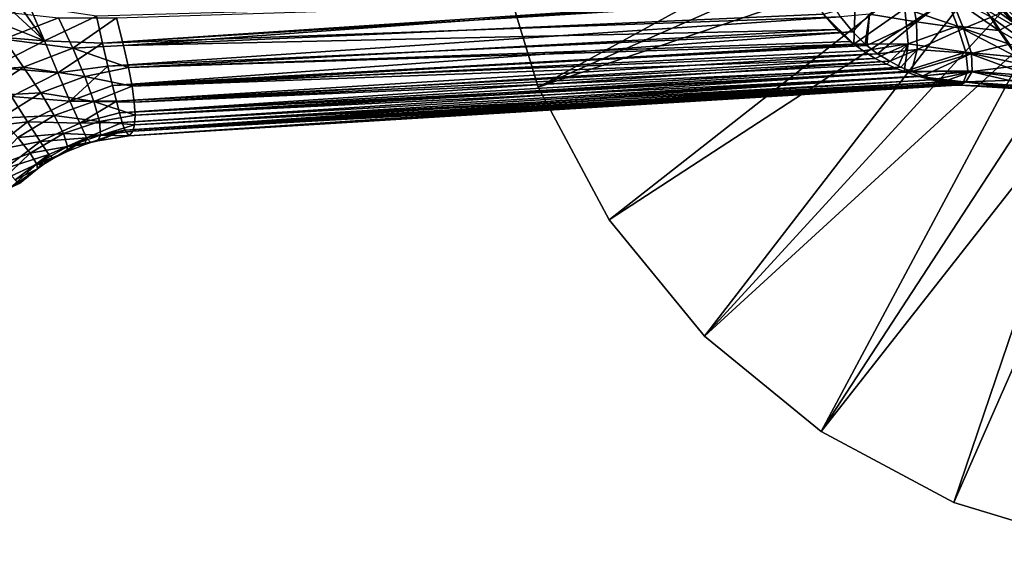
# Model space of a CAD drawing. Header units: millimetres. Extents: x -110 to 119, y -127 to 212.
# Tile 102 of 186: x 19 to 64, y -34 to -10. Entities that reach past the tile are written whole.
import ezdxf

# ---------------------------------------------------------------- set-up
doc = ezdxf.new("R2010")
doc.units = ezdxf.units.MM
doc.header["$LTSCALE"] = 26.699852
for name, color, linetype in [('11', 7, 'CONTINUOUS'), ('14', 7, 'CONTINUOUS'), ('2', 7, 'CONTINUOUS'), ('33', 7, 'CONTINUOUS'), ('34', 7, 'CONTINUOUS'), ('37', 7, 'CONTINUOUS'), ('38', 7, 'CONTINUOUS'), ('388', 7, 'CONTINUOUS'), ('389', 7, 'CONTINUOUS'), ('4', 7, 'CONTINUOUS'), ('436', 7, 'CONTINUOUS'), ('50', 7, 'CONTINUOUS'), ('51', 7, 'CONTINUOUS'), ('52', 7, 'CONTINUOUS')]:
    doc.layers.add(name, color=color, linetype=linetype)

msp = doc.modelspace()

# ---------------------------------------------------------------- linework, layer by layer
at = {"layer": '11', "color": 7, "linetype": 'CONTINUOUS', "true_color": 0xa2afbf}
msp.add_3dface([(60.5, -8.372, -21), (75, -16.743, -21), (89.5, -8.372, -21), (60.5, -8.372, -21)], dxfattribs=at)
at = {"layer": '14', "color": 7, "linetype": 'CONTINUOUS', "true_color": 0xa2afbf}
for points in [[(75, -16.743, -21), (60.5, -8.372, -21), (75, -16.743, -35), (75, -16.743, -21)], [(75, -16.743, -35), (60.5, -8.372, -21), (60.5, -8.372, -35), (75, -16.743, -35)]]:
    msp.add_3dface(points, dxfattribs=at)
at = {"layer": '2', "color": 7, "linetype": 'CONTINUOUS', "true_color": 0xa2afbf}
for points in [[(40.673, -6.828, -56), (42.664, -13.394, -56), (40.673, -6.828, -53), (40.673, -6.828, -56)], [(40.673, -6.828, -53), (42.664, -13.394, -56), (42.664, -13.394, -53), (40.673, -6.828, -53)], [(42.664, -13.394, -56), (45.899, -19.445, -56), (42.664, -13.394, -53), (42.664, -13.394, -56)], [(42.664, -13.394, -53), (45.899, -19.445, -56), (45.899, -19.445, -53), (42.664, -13.394, -53)], [(45.899, -19.445, -56), (50.251, -24.749, -56), (45.899, -19.445, -53), (45.899, -19.445, -56)], [(45.899, -19.445, -53), (50.251, -24.749, -56), (50.251, -24.749, -53), (45.899, -19.445, -53)], [(50.251, -24.749, -56), (55.555, -29.101, -56), (50.251, -24.749, -53), (50.251, -24.749, -56)], [(50.251, -24.749, -53), (55.555, -29.101, -56), (55.555, -29.101, -53), (50.251, -24.749, -53)], [(55.555, -29.101, -56), (61.606, -32.336, -56), (55.555, -29.101, -53), (55.555, -29.101, -56)], [(55.555, -29.101, -53), (61.606, -32.336, -56), (61.606, -32.336, -53), (55.555, -29.101, -53)], [(61.606, -32.336, -56), (68.172, -34.327, -56), (61.606, -32.336, -53), (61.606, -32.336, -56)], [(61.606, -32.336, -53), (68.172, -34.327, -56), (68.172, -34.327, -53), (61.606, -32.336, -53)]]:
    msp.add_3dface(points, dxfattribs=at)
at = {"layer": '33', "color": 7, "linetype": 'CONTINUOUS', "true_color": 0xa2afbf}
for points in [[(17.294, -9.852, -10.036), (20.799, -10.243, -8.771), (18.31, -11.214, -9.087), (17.294, -9.852, -10.036)], [(20.799, -10.243, -8.771), (21.451, -11.624, -7.79), (18.31, -11.214, -9.087), (20.799, -10.243, -8.771)], [(20.799, -10.243, -8.771), (23.441, -10.243, -8.395), (21.451, -11.624, -7.79), (20.799, -10.243, -8.771)], [(23.441, -10.243, -8.395), (23.774, -11.5, -7.515), (21.451, -11.624, -7.79), (23.441, -10.243, -8.395)], [(18.31, -11.214, -9.087), (19.216, -12.482, -8.015), (16.082, -12.692, -9.59), (18.31, -11.214, -9.087)], [(18.31, -11.214, -9.087), (21.451, -11.624, -7.79), (19.216, -12.482, -8.015), (18.31, -11.214, -9.087)], [(21.451, -11.624, -7.79), (22.002, -12.906, -6.628), (19.216, -12.482, -8.015), (21.451, -11.624, -7.79)], [(23.774, -11.5, -7.515), (24.003, -12.503, -6.646), (21.451, -11.624, -7.79), (23.774, -11.5, -7.515)], [(21.451, -11.624, -7.79), (24.003, -12.503, -6.646), (22.002, -12.906, -6.628), (21.451, -11.624, -7.79)], [(16.082, -12.692, -9.59), (19.216, -12.482, -8.015), (17.197, -13.805, -8.37), (16.082, -12.692, -9.59)], [(19.216, -12.482, -8.015), (19.996, -13.648, -6.79), (17.197, -13.805, -8.37), (19.216, -12.482, -8.015)], [(19.216, -12.482, -8.015), (22.002, -12.906, -6.628), (19.996, -13.648, -6.79), (19.216, -12.482, -8.015)], [(24.003, -12.503, -6.646), (24.159, -13.35, -5.744), (22.002, -12.906, -6.628), (24.003, -12.503, -6.646)], [(22.002, -12.906, -6.628), (22.418, -14.045, -5.267), (19.996, -13.648, -6.79), (22.002, -12.906, -6.628)], [(22.002, -12.906, -6.628), (24.159, -13.35, -5.744), (22.418, -14.045, -5.267), (22.002, -12.906, -6.628)], [(24.159, -13.35, -5.744), (24.255, -14.084, -4.773), (22.418, -14.045, -5.267), (24.159, -13.35, -5.744)], [(17.197, -13.805, -8.37), (19.996, -13.648, -6.79), (18.162, -14.811, -7.034), (17.197, -13.805, -8.37)], [(19.996, -13.648, -6.79), (20.613, -14.682, -5.391), (18.162, -14.811, -7.034), (19.996, -13.648, -6.79)], [(19.996, -13.648, -6.79), (22.418, -14.045, -5.267), (20.613, -14.682, -5.391), (19.996, -13.648, -6.79)], [(22.418, -14.045, -5.267), (22.668, -14.962, -3.714), (20.613, -14.682, -5.391), (22.418, -14.045, -5.267)], [(24.255, -14.084, -4.773), (24.292, -14.672, -3.771), (22.418, -14.045, -5.267), (24.255, -14.084, -4.773)], [(22.418, -14.045, -5.267), (24.292, -14.672, -3.771), (22.668, -14.962, -3.714), (22.418, -14.045, -5.267)], [(18.162, -14.811, -7.034), (20.613, -14.682, -5.391), (18.945, -15.698, -5.556), (18.162, -14.811, -7.034)], [(20.613, -14.682, -5.391), (21.036, -15.516, -3.818), (18.945, -15.698, -5.556), (20.613, -14.682, -5.391)], [(20.613, -14.682, -5.391), (22.668, -14.962, -3.714), (21.036, -15.516, -3.818), (20.613, -14.682, -5.391)], [(24.292, -14.672, -3.771), (24.265, -15.111, -2.762), (22.668, -14.962, -3.714), (24.292, -14.672, -3.771)], [(22.668, -14.962, -3.714), (22.72, -15.589, -1.966), (21.036, -15.516, -3.818), (22.668, -14.962, -3.714)], [(22.668, -14.962, -3.714), (24.265, -15.111, -2.762), (22.72, -15.589, -1.966), (22.668, -14.962, -3.714)], [(24.265, -15.111, -2.762), (24.2, -15.405, -1.778), (22.72, -15.589, -1.966), (24.265, -15.111, -2.762)], [(18.945, -15.698, -5.556), (19.512, -16.409, -3.929), (17.61, -17.103, -5.575), (18.945, -15.698, -5.556)], [(18.945, -15.698, -5.556), (21.036, -15.516, -3.818), (19.512, -16.409, -3.929), (18.945, -15.698, -5.556)], [(21.036, -15.516, -3.818), (21.222, -16.096, -2.052), (19.512, -16.409, -3.929), (21.036, -15.516, -3.818)], [(21.036, -15.516, -3.818), (22.72, -15.589, -1.966), (21.222, -16.096, -2.052), (21.036, -15.516, -3.818)], [(22.72, -15.589, -1.966), (22.596, -15.839, -0.062), (21.222, -16.096, -2.052), (22.72, -15.589, -1.966)], [(22.72, -15.589, -1.966), (24.03, -15.618, 0), (22.596, -15.839, -0.062), (22.72, -15.589, -1.966)], [(24.2, -15.405, -1.778), (24.03, -15.618, 0), (22.72, -15.589, -1.966), (24.2, -15.405, -1.778)], [(19.512, -16.409, -3.929), (21.222, -16.096, -2.052), (19.813, -16.909, -2.123), (19.512, -16.409, -3.929)], [(21.222, -16.096, -2.052), (21.176, -16.338, -0.107), (19.813, -16.909, -2.123), (21.222, -16.096, -2.052)], [(21.176, -16.338, -0.107), (21.222, -16.096, -2.052), (22.001, -16.011, -0.083), (21.176, -16.338, -0.107)], [(22.596, -15.839, -0.062), (22.278, -15.925, -0.074), (21.222, -16.096, -2.052), (22.596, -15.839, -0.062)], [(21.222, -16.096, -2.052), (22.278, -15.925, -0.074), (22.001, -16.011, -0.083), (21.222, -16.096, -2.052)], [(17.61, -17.103, -5.575), (19.512, -16.409, -3.929), (18.233, -17.63, -3.915), (17.61, -17.103, -5.575)], [(19.512, -16.409, -3.929), (19.813, -16.909, -2.123), (18.233, -17.63, -3.915), (19.512, -16.409, -3.929)], [(21.176, -16.338, -0.107), (20.56, -16.656, -0.12), (19.813, -16.909, -2.123), (21.176, -16.338, -0.107)], [(18.233, -17.63, -3.915), (19.813, -16.909, -2.123), (18.591, -18.004, -2.103), (18.233, -17.63, -3.915)], [(19.813, -16.909, -2.123), (19.841, -17.12, -0.13), (18.591, -18.004, -2.103), (19.813, -16.909, -2.123)], [(19.813, -16.909, -2.123), (20.56, -16.656, -0.12), (20.143, -16.912, -0.127), (19.813, -16.909, -2.123)], [(19.841, -17.12, -0.13), (19.813, -16.909, -2.123), (20.143, -16.912, -0.127), (19.841, -17.12, -0.13)], [(19.841, -17.12, -0.13), (19.028, -17.796, -0.132), (18.591, -18.004, -2.103), (19.841, -17.12, -0.13)]]:
    msp.add_3dface(points, dxfattribs=at)
at = {"layer": '34', "color": 7, "linetype": 'CONTINUOUS', "true_color": 0xa2afbf}
for points in [[(20.162, -11.282, 8.207), (19.15, -9.836, 9.275), (18.777, -10.001, 9.319), (20.162, -11.282, 8.207)], [(20.162, -11.282, 8.207), (19.478, -9.698, 9.245), (19.15, -9.836, 9.275), (20.162, -11.282, 8.207)], [(20.162, -11.282, 8.207), (22.535, -10.165, 8.488), (19.478, -9.698, 9.245), (20.162, -11.282, 8.207)], [(17.952, -10.4, 9.449), (20.162, -11.282, 8.207), (18.777, -10.001, 9.319), (17.952, -10.4, 9.449)], [(22.808, -11.392, 7.653), (22.535, -10.165, 8.488), (20.162, -11.282, 8.207), (22.808, -11.392, 7.653)], [(16.854, -11.019, 9.697), (20.162, -11.282, 8.207), (17.952, -10.4, 9.449), (16.854, -11.019, 9.697)], [(17.806, -12.488, 8.492), (20.162, -11.282, 8.207), (16.854, -11.019, 9.697), (17.806, -12.488, 8.492)], [(20.782, -12.746, 6.962), (20.162, -11.282, 8.207), (17.806, -12.488, 8.492), (20.782, -12.746, 6.962)], [(20.782, -12.746, 6.962), (22.808, -11.392, 7.653), (20.162, -11.282, 8.207), (20.782, -12.746, 6.962)], [(23.054, -12.438, 6.77), (22.808, -11.392, 7.653), (20.782, -12.746, 6.962), (23.054, -12.438, 6.77)], [(18.659, -13.819, 7.124), (20.782, -12.746, 6.962), (17.806, -12.488, 8.492), (18.659, -13.819, 7.124)], [(21.328, -14.03, 5.492), (23.054, -12.438, 6.77), (20.782, -12.746, 6.962), (21.328, -14.03, 5.492)], [(23.267, -13.318, 5.852), (23.054, -12.438, 6.77), (21.328, -14.03, 5.492), (23.267, -13.318, 5.852)], [(21.328, -14.03, 5.492), (20.782, -12.746, 6.962), (18.659, -13.819, 7.124), (21.328, -14.03, 5.492)], [(23.447, -14.033, 4.925), (23.267, -13.318, 5.852), (21.328, -14.03, 5.492), (23.447, -14.033, 4.925)], [(16.78, -15.292, 7.569), (19.393, -14.972, 5.569), (18.659, -13.819, 7.124), (16.78, -15.292, 7.569)], [(19.393, -14.972, 5.569), (21.328, -14.03, 5.492), (18.659, -13.819, 7.124), (19.393, -14.972, 5.569)], [(21.773, -15.044, 3.808), (21.328, -14.03, 5.492), (19.393, -14.972, 5.569), (21.773, -15.044, 3.808)], [(21.773, -15.044, 3.808), (23.447, -14.033, 4.925), (21.328, -14.03, 5.492), (21.773, -15.044, 3.808)], [(23.587, -14.565, 4.058), (23.447, -14.033, 4.925), (21.773, -15.044, 3.808), (23.587, -14.565, 4.058)], [(23.712, -15.009, 3.115), (23.587, -14.565, 4.058), (21.773, -15.044, 3.808), (23.712, -15.009, 3.115)], [(16.78, -15.292, 7.569), (17.675, -16.311, 5.862), (19.393, -14.972, 5.569), (16.78, -15.292, 7.569)], [(17.675, -16.311, 5.862), (19.975, -15.872, 3.831), (19.393, -14.972, 5.569), (17.675, -16.311, 5.862)], [(19.975, -15.872, 3.831), (21.773, -15.044, 3.808), (19.393, -14.972, 5.569), (19.975, -15.872, 3.831)], [(22.086, -15.705, 1.924), (21.773, -15.044, 3.808), (19.975, -15.872, 3.831), (22.086, -15.705, 1.924)], [(22.086, -15.705, 1.924), (23.712, -15.009, 3.115), (21.773, -15.044, 3.808), (22.086, -15.705, 1.924)], [(23.83, -15.365, 2.033), (23.712, -15.009, 3.115), (22.086, -15.705, 1.924), (23.83, -15.365, 2.033)], [(20.366, -16.46, 1.912), (22.086, -15.705, 1.924), (19.975, -15.872, 3.831), (20.366, -16.46, 1.912)], [(20.56, -16.656, -0.12), (22.086, -15.705, 1.924), (20.366, -16.46, 1.912), (20.56, -16.656, -0.12)], [(20.56, -16.656, -0.12), (21.176, -16.338, -0.107), (22.086, -15.705, 1.924), (20.56, -16.656, -0.12)], [(21.176, -16.338, -0.107), (22.001, -16.011, -0.083), (22.086, -15.705, 1.924), (21.176, -16.338, -0.107)], [(22.001, -16.011, -0.083), (22.278, -15.925, -0.074), (22.086, -15.705, 1.924), (22.001, -16.011, -0.083)], [(22.278, -15.925, -0.074), (23.83, -15.365, 2.033), (22.086, -15.705, 1.924), (22.278, -15.925, -0.074)], [(22.278, -15.925, -0.074), (22.596, -15.839, -0.062), (23.83, -15.365, 2.033), (22.278, -15.925, -0.074)], [(22.596, -15.839, -0.062), (24.03, -15.618, 0), (23.83, -15.365, 2.033), (22.596, -15.839, -0.062)], [(17.675, -16.311, 5.862), (18.376, -17.099, 4.004), (19.975, -15.872, 3.831), (17.675, -16.311, 5.862)], [(18.376, -17.099, 4.004), (20.366, -16.46, 1.912), (19.975, -15.872, 3.831), (18.376, -17.099, 4.004)], [(18.376, -17.099, 4.004), (18.832, -17.618, 1.988), (20.366, -16.46, 1.912), (18.376, -17.099, 4.004)], [(18.832, -17.618, 1.988), (19.841, -17.12, -0.13), (20.366, -16.46, 1.912), (18.832, -17.618, 1.988)], [(19.841, -17.12, -0.13), (20.143, -16.912, -0.127), (20.366, -16.46, 1.912), (19.841, -17.12, -0.13)], [(20.143, -16.912, -0.127), (20.56, -16.656, -0.12), (20.366, -16.46, 1.912), (20.143, -16.912, -0.127)], [(19.028, -17.796, -0.132), (19.841, -17.12, -0.13), (18.832, -17.618, 1.988), (19.028, -17.796, -0.132)]]:
    msp.add_3dface(points, dxfattribs=at)
at = {"layer": '37', "color": 7, "linetype": 'CONTINUOUS', "true_color": 0xa2afbf}
for points in [[(22.535, -10.165, 8.488), (22.808, -11.392, 7.653), (55.836, -9.19, 7.356), (22.535, -10.165, 8.488)], [(55.836, -9.19, 7.356), (22.808, -11.392, 7.653), (55.909, -9.33, 7.259), (55.836, -9.19, 7.356)], [(55.909, -9.33, 7.259), (22.808, -11.392, 7.653), (56.443, -10.191, 6.588), (55.909, -9.33, 7.259)], [(22.808, -11.392, 7.653), (23.054, -12.438, 6.77), (56.443, -10.191, 6.588), (22.808, -11.392, 7.653)], [(56.443, -10.191, 6.588), (23.054, -12.438, 6.77), (56.998, -10.879, 5.941), (56.443, -10.191, 6.588)], [(23.054, -12.438, 6.77), (23.267, -13.318, 5.852), (56.998, -10.879, 5.941), (23.054, -12.438, 6.77)], [(56.998, -10.879, 5.941), (23.267, -13.318, 5.852), (57.564, -11.431, 5.321), (56.998, -10.879, 5.941)], [(57.564, -11.431, 5.321), (23.267, -13.318, 5.852), (57.637, -11.493, 5.245), (57.564, -11.431, 5.321)], [(57.637, -11.493, 5.245), (23.267, -13.318, 5.852), (58.136, -11.874, 4.73), (57.637, -11.493, 5.245)], [(23.267, -13.318, 5.852), (23.447, -14.033, 4.925), (58.136, -11.874, 4.73), (23.267, -13.318, 5.852)], [(58.136, -11.874, 4.73), (23.447, -14.033, 4.925), (58.688, -12.219, 4.184), (58.136, -11.874, 4.73)], [(23.447, -14.033, 4.925), (23.587, -14.565, 4.058), (58.688, -12.219, 4.184), (23.447, -14.033, 4.925)], [(58.688, -12.219, 4.184), (23.587, -14.565, 4.058), (59.196, -12.48, 3.693), (58.688, -12.219, 4.184)], [(59.196, -12.48, 3.693), (23.587, -14.565, 4.058), (59.674, -12.689, 3.229), (59.196, -12.48, 3.693)], [(23.587, -14.565, 4.058), (23.712, -15.009, 3.115), (59.674, -12.689, 3.229), (23.587, -14.565, 4.058)], [(59.674, -12.689, 3.229), (23.712, -15.009, 3.115), (60.191, -12.881, 2.712), (59.674, -12.689, 3.229)], [(23.712, -15.009, 3.115), (23.83, -15.365, 2.033), (60.191, -12.881, 2.712), (23.712, -15.009, 3.115)], [(60.191, -12.881, 2.712), (23.83, -15.365, 2.033), (60.723, -13.05, 2.135), (60.191, -12.881, 2.712)], [(60.723, -13.05, 2.135), (23.83, -15.365, 2.033), (61.108, -13.155, 1.66), (60.723, -13.05, 2.135)], [(23.83, -15.365, 2.033), (24.03, -15.618, 0), (61.108, -13.155, 1.66), (23.83, -15.365, 2.033)], [(61.108, -13.155, 1.66), (24.03, -15.618, 0), (61.362, -13.218, 1.285), (61.108, -13.155, 1.66)], [(61.362, -13.218, 1.285), (24.03, -15.618, 0), (61.522, -13.255, 0.997), (61.362, -13.218, 1.285)], [(61.522, -13.255, 0.997), (24.03, -15.618, 0), (61.633, -13.282, 0.715), (61.522, -13.255, 0.997)], [(61.633, -13.282, 0.715), (24.03, -15.618, 0), (61.724, -13.304, 0.362), (61.633, -13.282, 0.715)], [(24.03, -15.618, 0), (61.749, -13.311), (61.724, -13.304, 0.362), (24.03, -15.618, 0)]]:
    msp.add_3dface(points, dxfattribs=at)
at = {"layer": '38', "color": 7, "linetype": 'CONTINUOUS', "true_color": 0xa2afbf}
for points in [[(59.911, -10.414, 6.841), (59.64, -8.877, 8.415), (57.772, -10.066, 6.725), (59.911, -10.414, 6.841)], [(59.911, -10.414, 6.841), (61.45, -9.231, 9.35), (59.64, -8.877, 8.415), (59.911, -10.414, 6.841)], [(62.05, -10.722, 7.594), (61.45, -9.231, 9.35), (59.911, -10.414, 6.841), (62.05, -10.722, 7.594)], [(62.05, -10.722, 7.594), (63.307, -10.2, 10.155), (61.45, -9.231, 9.35), (62.05, -10.722, 7.594)], [(56.443, -10.191, 6.588), (56.998, -10.879, 5.941), (57.772, -10.066, 6.725), (56.443, -10.191, 6.588)], [(56.998, -10.879, 5.941), (57.564, -11.431, 5.321), (57.772, -10.066, 6.725), (56.998, -10.879, 5.941)], [(57.564, -11.431, 5.321), (57.637, -11.493, 5.245), (57.772, -10.066, 6.725), (57.564, -11.431, 5.321)], [(57.637, -11.493, 5.245), (59.911, -10.414, 6.841), (57.772, -10.066, 6.725), (57.637, -11.493, 5.245)], [(64.147, -11.436, 8.461), (63.307, -10.2, 10.155), (62.05, -10.722, 7.594), (64.147, -11.436, 8.461)], [(65.245, -11.599, 10.801), (63.884, -9.95, 12.5), (63.307, -10.2, 10.155), (65.245, -11.599, 10.801)], [(64.147, -11.436, 8.461), (65.245, -11.599, 10.801), (63.307, -10.2, 10.155), (64.147, -11.436, 8.461)], [(57.637, -11.493, 5.245), (58.136, -11.874, 4.73), (59.911, -10.414, 6.841), (57.637, -11.493, 5.245)], [(58.136, -11.874, 4.73), (59.943, -11.68, 5.062), (59.911, -10.414, 6.841), (58.136, -11.874, 4.73)], [(59.943, -11.68, 5.062), (62.05, -10.722, 7.594), (59.911, -10.414, 6.841), (59.943, -11.68, 5.062)], [(62.408, -11.868, 5.567), (62.05, -10.722, 7.594), (59.943, -11.68, 5.062), (62.408, -11.868, 5.567)], [(62.408, -11.868, 5.567), (64.147, -11.436, 8.461), (62.05, -10.722, 7.594), (62.408, -11.868, 5.567)], [(64.826, -12.381, 6.492), (64.147, -11.436, 8.461), (62.408, -11.868, 5.567), (64.826, -12.381, 6.492)], [(58.136, -11.874, 4.73), (58.688, -12.219, 4.184), (59.943, -11.68, 5.062), (58.136, -11.874, 4.73)], [(58.688, -12.219, 4.184), (59.196, -12.48, 3.693), (59.943, -11.68, 5.062), (58.688, -12.219, 4.184)], [(59.196, -12.48, 3.693), (59.674, -12.689, 3.229), (59.943, -11.68, 5.062), (59.196, -12.48, 3.693)], [(59.674, -12.689, 3.229), (62.408, -11.868, 5.567), (59.943, -11.68, 5.062), (59.674, -12.689, 3.229)], [(59.674, -12.689, 3.229), (60.191, -12.881, 2.712), (62.408, -11.868, 5.567), (59.674, -12.689, 3.229)], [(60.191, -12.881, 2.712), (62.443, -12.68, 3.436), (62.408, -11.868, 5.567), (60.191, -12.881, 2.712)], [(62.443, -12.68, 3.436), (64.826, -12.381, 6.492), (62.408, -11.868, 5.567), (62.443, -12.68, 3.436)], [(65.275, -13.045, 4.328), (64.826, -12.381, 6.492), (62.443, -12.68, 3.436), (65.275, -13.045, 4.328)], [(60.191, -12.881, 2.712), (60.723, -13.05, 2.135), (62.443, -12.68, 3.436), (60.191, -12.881, 2.712)], [(60.723, -13.05, 2.135), (61.108, -13.155, 1.66), (62.443, -12.68, 3.436), (60.723, -13.05, 2.135)], [(61.108, -13.155, 1.66), (62.157, -13.155, 1.488), (62.443, -12.68, 3.436), (61.108, -13.155, 1.66)], [(62.157, -13.155, 1.488), (65.275, -13.045, 4.328), (62.443, -12.68, 3.436), (62.157, -13.155, 1.488)], [(61.108, -13.155, 1.66), (61.362, -13.218, 1.285), (62.157, -13.155, 1.488), (61.108, -13.155, 1.66)], [(61.362, -13.218, 1.285), (61.522, -13.255, 0.997), (62.157, -13.155, 1.488), (61.362, -13.218, 1.285)], [(61.522, -13.255, 0.997), (61.633, -13.282, 0.715), (62.157, -13.155, 1.488), (61.522, -13.255, 0.997)], [(61.633, -13.282, 0.715), (61.724, -13.304, 0.362), (62.157, -13.155, 1.488), (61.633, -13.282, 0.715)], [(61.724, -13.304, 0.362), (61.749, -13.311), (62.157, -13.155, 1.488), (61.724, -13.304, 0.362)], [(61.749, -13.311), (61.891, -13.303, -0.002), (62.157, -13.155, 1.488), (61.749, -13.311)], [(61.891, -13.303, -0.002), (65.454, -13.427, 2.106), (62.157, -13.155, 1.488), (61.891, -13.303, -0.002)], [(65.278, -13.513, -0.024), (65.454, -13.427, 2.106), (61.891, -13.303, -0.002), (65.278, -13.513, -0.024)], [(65.454, -13.427, 2.106), (65.275, -13.045, 4.328), (62.157, -13.155, 1.488), (65.454, -13.427, 2.106)]]:
    msp.add_3dface(points, dxfattribs=at)
at = {"layer": '388', "color": 7, "linetype": 'CONTINUOUS', "true_color": 0xa2afbf}
msp.add_3dface([(66.504, -12.301, 17.5), (65.045, -8.819, 20.8), (63.807, -9.91, 17.5), (66.504, -12.301, 17.5)], dxfattribs=at)
at = {"layer": '389', "color": 7, "linetype": 'CONTINUOUS', "true_color": 0xa2afbf}
msp.add_3dface([(66.504, -12.301, 17.5), (63.807, -9.91, 17.5), (64.023, -10.149, 12.5), (66.504, -12.301, 17.5)], dxfattribs=at)
at = {"layer": '4', "color": 7, "linetype": 'CONTINUOUS', "true_color": 0xa2afbf}
for points in [[(40.673, -6.828, -53), (42.664, -13.394, -53), (60.688, -3.528, -36), (40.673, -6.828, -53)], [(60.688, -3.528, -36), (42.664, -13.394, -53), (61.218, -5.227, -36), (60.688, -3.528, -36)], [(61.218, -5.227, -36), (42.664, -13.394, -53), (61.948, -6.85, -36), (61.218, -5.227, -36)], [(42.664, -13.394, -53), (45.899, -19.445, -53), (61.948, -6.85, -36), (42.664, -13.394, -53)], [(61.948, -6.85, -36), (45.899, -19.445, -53), (62.869, -8.373, -36), (61.948, -6.85, -36)], [(45.899, -19.445, -53), (50.251, -24.749, -53), (62.869, -8.373, -36), (45.899, -19.445, -53)], [(62.869, -8.373, -36), (50.251, -24.749, -53), (63.967, -9.774, -36), (62.869, -8.373, -36)], [(63.967, -9.774, -36), (50.251, -24.749, -53), (65.226, -11.033, -36), (63.967, -9.774, -36)], [(50.251, -24.749, -53), (55.555, -29.101, -53), (65.226, -11.033, -36), (50.251, -24.749, -53)], [(65.226, -11.033, -36), (55.555, -29.101, -53), (66.627, -12.131, -36), (65.226, -11.033, -36)], [(66.627, -12.131, -36), (55.555, -29.101, -53), (68.15, -13.052, -36), (66.627, -12.131, -36)], [(55.555, -29.101, -53), (61.606, -32.336, -53), (68.15, -13.052, -36), (55.555, -29.101, -53)], [(68.15, -13.052, -36), (61.606, -32.336, -53), (69.773, -13.782, -36), (68.15, -13.052, -36)], [(61.606, -32.336, -53), (68.172, -34.327, -53), (69.773, -13.782, -36), (61.606, -32.336, -53)]]:
    msp.add_3dface(points, dxfattribs=at)
at = {"layer": '436', "color": 7, "linetype": 'CONTINUOUS', "true_color": 0xa2afbf}
for points in [[(66.106, -11.179, 51.705), (65.454, -9.562, 54.967), (63.847, -8.927, 51.705), (66.106, -11.179, 51.705)], [(66.106, -11.179, 51.705), (63.847, -8.927, 51.705), (66.106, -11.177, 48.352), (66.106, -11.179, 51.705)], [(66.106, -11.177, 48.352), (63.847, -8.927, 51.705), (63.853, -8.931, 48.352), (66.106, -11.177, 48.352)], [(65.456, -9.559, 45.091), (66.106, -11.177, 48.352), (63.853, -8.931, 48.352), (65.456, -9.559, 45.091)]]:
    msp.add_3dface(points, dxfattribs=at)
at = {"layer": '50', "color": 7, "linetype": 'CONTINUOUS', "true_color": 0xa2afbf}
for points in [[(63.248, -8.904, -13.867), (64.885, -8.962, -20), (64.335, -10.472, -12.564), (63.248, -8.904, -13.867)], [(63.884, -9.95, 12.5), (65.245, -11.599, 10.801), (66.581, -12.317, 12.5), (63.884, -9.95, 12.5)]]:
    msp.add_3dface(points, dxfattribs=at)
at = {"layer": '51', "color": 7, "linetype": 'CONTINUOUS', "true_color": 0xa2afbf}
for points in [[(63.248, -8.904, -13.867), (64.335, -10.472, -12.564), (62.692, -9.253, -11.421), (63.248, -8.904, -13.867)], [(61.77, -10.614, -7.824), (59.377, -9.815, -7.56), (61.178, -9.089, -9.647), (61.77, -10.614, -7.824)], [(61.77, -10.614, -7.824), (61.178, -9.089, -9.647), (63.654, -10.819, -9.616), (61.77, -10.614, -7.824)], [(61.178, -9.089, -9.647), (62.692, -9.253, -11.421), (63.654, -10.819, -9.616), (61.178, -9.089, -9.647)], [(62.692, -9.253, -11.421), (64.335, -10.472, -12.564), (63.654, -10.819, -9.616), (62.692, -9.253, -11.421)], [(57.044, -11.442, -5.349), (55.662, -10.076, -6.728), (57.105, -9.652, -7.126), (57.044, -11.442, -5.349)], [(57.044, -11.442, -5.349), (57.105, -9.652, -7.126), (59.377, -9.815, -7.56), (57.044, -11.442, -5.349)], [(59.533, -11.423, -5.488), (57.044, -11.442, -5.349), (59.377, -9.815, -7.56), (59.533, -11.423, -5.488)], [(59.533, -11.423, -5.488), (59.377, -9.815, -7.56), (61.77, -10.614, -7.824), (59.533, -11.423, -5.488)], [(56.272, -10.764, -6.1), (55.662, -10.076, -6.728), (57.044, -11.442, -5.349), (56.272, -10.764, -6.1)], [(56.882, -11.314, -5.503), (56.272, -10.764, -6.1), (57.044, -11.442, -5.349), (56.882, -11.314, -5.503)], [(62.15, -11.8, -5.736), (59.533, -11.423, -5.488), (61.77, -10.614, -7.824), (62.15, -11.8, -5.736)], [(62.15, -11.8, -5.736), (61.77, -10.614, -7.824), (64.489, -12.026, -7.453), (62.15, -11.8, -5.736)], [(61.77, -10.614, -7.824), (63.654, -10.819, -9.616), (64.489, -12.026, -7.453), (61.77, -10.614, -7.824)], [(64.335, -10.472, -12.564), (65.541, -11.883, -10.795), (63.654, -10.819, -9.616), (64.335, -10.472, -12.564)], [(63.654, -10.819, -9.616), (65.541, -11.883, -10.795), (64.489, -12.026, -7.453), (63.654, -10.819, -9.616)], [(57.47, -11.746, -4.953), (57.044, -11.442, -5.349), (59.533, -11.423, -5.488), (57.47, -11.746, -4.953)], [(58.027, -12.084, -4.45), (57.47, -11.746, -4.953), (59.533, -11.423, -5.488), (58.027, -12.084, -4.45)], [(58.549, -12.349, -3.99), (58.027, -12.084, -4.45), (59.533, -11.423, -5.488), (58.549, -12.349, -3.99)], [(59.033, -12.559, -3.568), (58.549, -12.349, -3.99), (59.533, -11.423, -5.488), (59.033, -12.559, -3.568)], [(59.343, -12.677, -3.296), (59.033, -12.559, -3.568), (59.533, -11.423, -5.488), (59.343, -12.677, -3.296)], [(59.343, -12.677, -3.296), (59.533, -11.423, -5.488), (62.15, -11.8, -5.736), (59.343, -12.677, -3.296)], [(62.241, -12.651, -3.546), (59.343, -12.677, -3.296), (62.15, -11.8, -5.736), (62.241, -12.651, -3.546)], [(62.241, -12.651, -3.546), (62.15, -11.8, -5.736), (65.09, -12.883, -5.018), (62.241, -12.651, -3.546)], [(62.15, -11.8, -5.736), (64.489, -12.026, -7.453), (65.09, -12.883, -5.018), (62.15, -11.8, -5.736)], [(59.461, -12.72, -3.191), (59.343, -12.677, -3.296), (62.241, -12.651, -3.546), (59.461, -12.72, -3.191)], [(60.035, -12.911, -2.66), (59.461, -12.72, -3.191), (62.241, -12.651, -3.546), (60.035, -12.911, -2.66)], [(62.049, -13.152, -1.54), (60.035, -12.911, -2.66), (62.241, -12.651, -3.546), (62.049, -13.152, -1.54)], [(60.588, -13.065, -2.113), (60.035, -12.911, -2.66), (62.049, -13.152, -1.54), (60.588, -13.065, -2.113)], [(62.049, -13.152, -1.54), (62.241, -12.651, -3.546), (65.387, -13.386, -2.473), (62.049, -13.152, -1.54)], [(62.241, -12.651, -3.546), (65.09, -12.883, -5.018), (65.387, -13.386, -2.473), (62.241, -12.651, -3.546)], [(60.993, -13.163, -1.657), (60.588, -13.065, -2.113), (62.049, -13.152, -1.54), (60.993, -13.163, -1.657)], [(61.271, -13.223, -1.288), (60.993, -13.163, -1.657), (62.049, -13.152, -1.54), (61.271, -13.223, -1.288)], [(61.453, -13.259, -0.995), (61.271, -13.223, -1.288), (62.049, -13.152, -1.54), (61.453, -13.259, -0.995)], [(61.578, -13.284, -0.729), (61.453, -13.259, -0.995), (62.049, -13.152, -1.54), (61.578, -13.284, -0.729)], [(61.891, -13.303, -0.002), (61.578, -13.284, -0.729), (62.049, -13.152, -1.54), (61.891, -13.303, -0.002)], [(61.578, -13.284, -0.729), (61.891, -13.303, -0.002), (61.699, -13.305, -0.369), (61.578, -13.284, -0.729)], [(61.891, -13.303, -0.002), (61.749, -13.311), (61.699, -13.305, -0.369), (61.891, -13.303, -0.002)], [(65.278, -13.513, -0.024), (61.891, -13.303, -0.002), (62.049, -13.152, -1.54), (65.278, -13.513, -0.024)], [(65.448, -13.544, -0.024), (62.049, -13.152, -1.54), (65.387, -13.386, -2.473), (65.448, -13.544, -0.024)], [(65.448, -13.544, -0.024), (65.278, -13.513, -0.024), (62.049, -13.152, -1.54), (65.448, -13.544, -0.024)]]:
    msp.add_3dface(points, dxfattribs=at)
at = {"layer": '52', "color": 7, "linetype": 'CONTINUOUS', "true_color": 0xa2afbf}
for points in [[(23.774, -11.5, -7.515), (23.441, -10.243, -8.395), (55.064, -9.219, -7.379), (23.774, -11.5, -7.515)], [(23.774, -11.5, -7.515), (55.064, -9.219, -7.379), (55.662, -10.076, -6.728), (23.774, -11.5, -7.515)], [(23.774, -11.5, -7.515), (55.662, -10.076, -6.728), (56.272, -10.764, -6.1), (23.774, -11.5, -7.515)], [(24.003, -12.503, -6.646), (23.774, -11.5, -7.515), (56.272, -10.764, -6.1), (24.003, -12.503, -6.646)], [(24.003, -12.503, -6.646), (56.272, -10.764, -6.1), (56.882, -11.314, -5.503), (24.003, -12.503, -6.646)], [(24.003, -12.503, -6.646), (56.882, -11.314, -5.503), (57.044, -11.442, -5.349), (24.003, -12.503, -6.646)], [(24.159, -13.35, -5.744), (24.003, -12.503, -6.646), (57.044, -11.442, -5.349), (24.159, -13.35, -5.744)], [(24.159, -13.35, -5.744), (57.044, -11.442, -5.349), (57.47, -11.746, -4.953), (24.159, -13.35, -5.744)], [(24.159, -13.35, -5.744), (57.47, -11.746, -4.953), (58.027, -12.084, -4.45), (24.159, -13.35, -5.744)], [(24.255, -14.084, -4.773), (24.159, -13.35, -5.744), (58.027, -12.084, -4.45), (24.255, -14.084, -4.773)], [(24.255, -14.084, -4.773), (58.027, -12.084, -4.45), (58.549, -12.349, -3.99), (24.255, -14.084, -4.773)], [(24.255, -14.084, -4.773), (58.549, -12.349, -3.99), (59.033, -12.559, -3.568), (24.255, -14.084, -4.773)], [(24.292, -14.672, -3.771), (24.255, -14.084, -4.773), (59.033, -12.559, -3.568), (24.292, -14.672, -3.771)], [(24.292, -14.672, -3.771), (59.033, -12.559, -3.568), (59.343, -12.677, -3.296), (24.292, -14.672, -3.771)], [(24.265, -15.111, -2.762), (24.292, -14.672, -3.771), (60.035, -12.911, -2.66), (24.265, -15.111, -2.762)], [(24.265, -15.111, -2.762), (60.035, -12.911, -2.66), (60.588, -13.065, -2.113), (24.265, -15.111, -2.762)], [(24.292, -14.672, -3.771), (59.343, -12.677, -3.296), (59.461, -12.72, -3.191), (24.292, -14.672, -3.771)], [(24.292, -14.672, -3.771), (59.461, -12.72, -3.191), (60.035, -12.911, -2.66), (24.292, -14.672, -3.771)], [(24.03, -15.618, 0), (24.2, -15.405, -1.778), (61.699, -13.305, -0.369), (24.03, -15.618, 0)], [(61.749, -13.311), (24.03, -15.618, 0), (61.699, -13.305, -0.369), (61.749, -13.311)], [(24.2, -15.405, -1.778), (24.265, -15.111, -2.762), (60.993, -13.163, -1.657), (24.2, -15.405, -1.778)], [(24.2, -15.405, -1.778), (60.993, -13.163, -1.657), (61.271, -13.223, -1.288), (24.2, -15.405, -1.778)], [(24.2, -15.405, -1.778), (61.271, -13.223, -1.288), (61.453, -13.259, -0.995), (24.2, -15.405, -1.778)], [(24.2, -15.405, -1.778), (61.453, -13.259, -0.995), (61.578, -13.284, -0.729), (24.2, -15.405, -1.778)], [(24.2, -15.405, -1.778), (61.578, -13.284, -0.729), (61.699, -13.305, -0.369), (24.2, -15.405, -1.778)], [(24.265, -15.111, -2.762), (60.588, -13.065, -2.113), (60.993, -13.163, -1.657), (24.265, -15.111, -2.762)]]:
    msp.add_3dface(points, dxfattribs=at)

doc.saveas('drawing.dxf')
